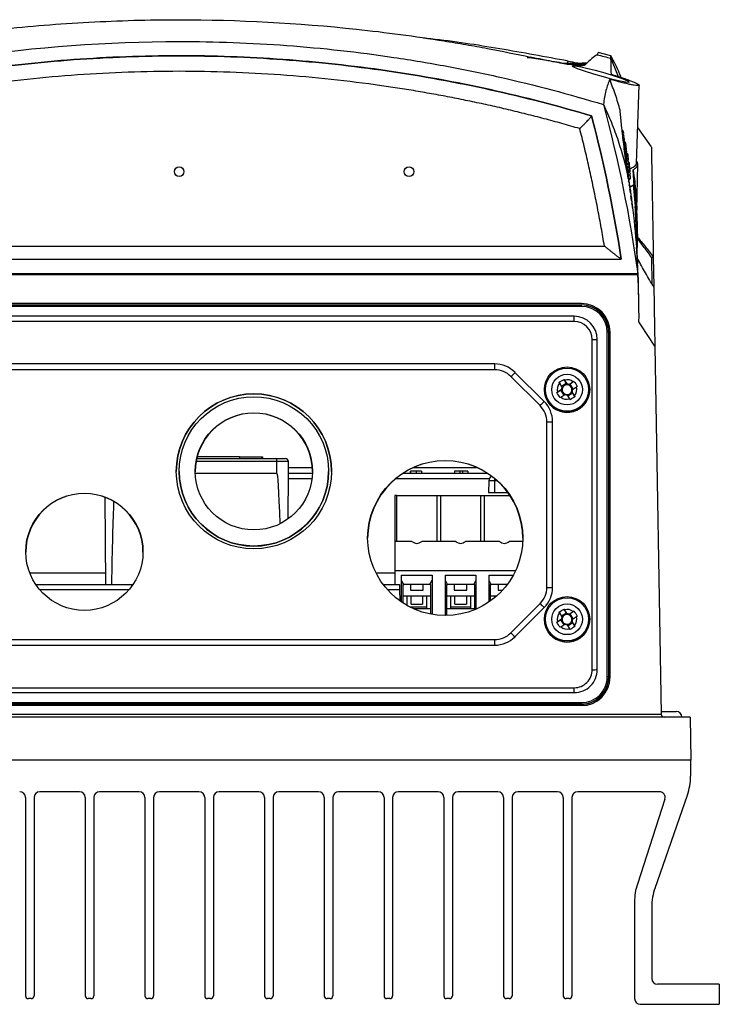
# Model space of a CAD drawing. Header units: millimetres. Extents: x 15458 to 16408, y 10213 to 11277.
# Tile 7 of 54: x 15988 to 16110, y 10394 to 10565. Entities that reach past the tile are written whole.
import ezdxf

# ---------------------------------------------------------------- set-up
doc = ezdxf.new("R2010")
doc.units = ezdxf.units.MM

msp = doc.modelspace()

# ---------------------------------------------------------------- linework, layer by layer
at = {"color": 7, "linetype": 'Continuous', "lineweight": 25}
for p, q in [((16091.2, 10558.84), (16088.96, 10559.38)), ((16091.19, 10558.39), (16092.46, 10555.24)), ((16082.91, 10557.5), (16082.78, 10557.5)), ((16083.49, 10557.39), (16083.73, 10557.91)), ((16083.55, 10557.37), (16086.8, 10557.37)), ((16083.55, 10557.37), (16086.8, 10557.37)), ((16095.65, 10540.16), (16096.12, 10553.72)), ((16087.83, 10548.35), (16087.83, 10548.36)), ((16098.23, 10542.99), (16095.86, 10546.36)), ((16095.71, 10531.93), (16095.85, 10539.98)), ((16094.47, 10535.93), (16095.14, 10536.36)), ((16095.46, 10532.65), (16095.14, 10536.36)), ((15942.05, 10525.71), (16090.05, 10525.71)), ((16098.56, 10523.82), (16098.65, 10518.69)), ((15939.12, 10523.44), (16092.98, 10523.44)), ((16098.39, 10519.01), (16098.32, 10523.66)), ((15937.66, 10520.95), (16094.43, 10520.95)), ((15937.66, 10520.78), (16094.43, 10520.78)), ((16094.43, 10520.95), (16095.87, 10520.95)), ((16094.43, 10520.78), (16095.89, 10520.78)), ((16086.05, 10515.69), (15946.05, 10515.69)), ((15946.05, 10515.45), (16086.05, 10515.45)), ((16086.05, 10515.21), (15946.05, 10515.21)), ((16086.05, 10515.21), (16086.05, 10515.45)), ((16084.8, 10513.47), (15947.29, 10513.47)), ((16084.8, 10512.59), (15947.29, 10512.59)), ((16084.8, 10512.59), (16084.8, 10513.47)), ((16096.4, 10511.99), (16096.07, 10512.5)), ((16098.83, 10508.25), (16096.4, 10511.99)), ((16090.55, 10450.71), (16090.55, 10510.7)), ((16090.8, 10510.7), (16090.8, 10450.71)), ((16090.8, 10510.7), (16090.82, 10510.68)), ((16090.82, 10450.69), (16090.82, 10510.68)), ((16091.05, 10450.69), (16091.05, 10510.69)), ((16087.95, 10451.95), (16087.95, 10509.45)), ((16088.81, 10451.96), (16088.81, 10509.46)), ((16098.83, 10508.25), (16099.95, 10444.18)), ((16070.96, 10505.18), (15961.14, 10505.18)), ((16070.96, 10504.16), (16070.96, 10505.18)), ((16070.96, 10504.16), (15961.14, 10504.16)), ((16079.57, 10498.64), (16074.49, 10503.71)), ((16078.86, 10497.92), (16073.79, 10502.99)), ((16082.23, 10501.82), (16082.67, 10501.14)), ((16083.45, 10501.81), (16082.59, 10501.26)), ((16083.02, 10502.5), (16083.45, 10501.81)), ((16083.53, 10501.7), (16083.1, 10502.38)), ((16083.45, 10501.81), (16083.61, 10501.55)), ((16083.84, 10501.5), (16084.09, 10501.67)), ((16084.64, 10502.05), (16083.96, 10501.61)), ((16084.76, 10502.13), (16084.09, 10501.67)), ((16084.64, 10500.82), (16084.09, 10501.67)), ((16079.6, 10500.71), (16079.6, 10500.7)), ((16081.77, 10500.2), (16082.44, 10500.6)), ((16082.58, 10500.72), (16081.9, 10500.28)), ((16082.44, 10500.6), (16082.7, 10500.77)), ((16082.44, 10500.6), (16082.99, 10499.76)), ((16082.46, 10499.42), (16083.14, 10499.85)), ((16083.66, 10499.61), (16084.51, 10500.16)), ((16084.35, 10500.41), (16084.51, 10500.16)), ((16084.86, 10499.64), (16084.43, 10500.32)), ((16084.94, 10499.52), (16084.51, 10500.16)), ((16084.52, 10500.75), (16085.19, 10501.18)), ((16087.5, 10500.7), (16087.5, 10500.71)), ((16083.56, 10499.76), (16084, 10499.09)), ((16080.03, 10466.27), (16080.03, 10495.09)), ((16081.03, 10466.29), (16081.03, 10495.11)), ((16033.06, 10488.19), (16019, 10488.19)), ((16019.1, 10488.69), (16033.06, 10488.69)), ((16026.56, 10488.99), (16019.18, 10488.99)), ((16026.56, 10488.99), (16026.56, 10488.69)), ((16026.56, 10488.99), (16030.36, 10488.99)), ((16030.36, 10488.99), (16030.36, 10488.69)), ((16030.36, 10488.99), (16030.56, 10488.99)), ((16030.56, 10488.99), (16030.56, 10488.69)), ((16033.06, 10488.19), (16033.06, 10488.69)), ((16033.06, 10488.69), (16034.56, 10488.69)), ((16033.06, 10486.19), (16033.06, 10488.19)), ((16035.06, 10488.19), (16033.06, 10488.19)), ((16035.06, 10486.19), (16035.06, 10488.19)), ((16016.05, 10486.48), (16016.05, 10486.46)), ((16018.85, 10486.19), (16033.06, 10486.19)), ((16034.99, 10478.2), (16035.06, 10486.19)), ((16035.06, 10487.17), (16039.22, 10487.17)), ((16035.06, 10486.19), (16039.24, 10486.19)), ((16042.05, 10486.46), (16042.05, 10486.48)), ((16055.07, 10486.19), (16069.62, 10486.19)), ((16056.26, 10486.49), (16056.26, 10486.19)), ((16056.31, 10486.49), (16056.31, 10486.19)), ((16056.9, 10487.17), (16067.79, 10487.17)), ((16057.28, 10486.49), (16057.28, 10486.19)), ((16058.25, 10486.49), (16058.25, 10486.19)), ((16063.95, 10486.49), (16063.95, 10486.19)), ((16064.87, 10486.49), (16063.95, 10486.49)), ((16064.87, 10486.49), (16064.87, 10486.19)), ((16065.37, 10486.49), (16064.87, 10486.49)), ((16065.37, 10486.49), (16065.37, 10486.19)), ((16066.29, 10486.49), (16065.37, 10486.49)), ((16066.29, 10486.49), (16066.29, 10486.19)), ((16039.17, 10485.19), (16035.06, 10485.19)), ((16070.03, 10485.19), (16053.7, 10485.19)), ((16069.94, 10484.81), (16069.91, 10482.79)), ((16070.91, 10485.14), (16070.91, 10484.81)), ((16070.91, 10484.81), (16070.91, 10482.79)), ((16071.43, 10484.81), (16070.91, 10484.81)), ((16069.91, 10482.79), (16070.91, 10482.79)), ((16070.91, 10482.79), (16073.24, 10482.79)), ((16003.1, 10481.98), (16003.23, 10466.79)), ((16053.95, 10482.28), (16053.6, 10482.28)), ((16053.6, 10482.28), (16053.6, 10474.28)), ((16053.95, 10474.28), (16053.95, 10482.28)), ((16053.95, 10482.28), (16060.87, 10482.28)), ((16060.87, 10482.28), (16060.87, 10474.28)), ((16060.87, 10482.28), (16061.57, 10482.28)), ((16061.57, 10474.28), (16061.57, 10482.28)), ((16061.57, 10482.28), (16068.49, 10482.28)), ((16068.49, 10482.28), (16068.49, 10474.28)), ((16068.49, 10482.28), (16069.19, 10482.28)), ((16069.19, 10474.28), (16069.19, 10482.28)), ((16069.19, 10482.28), (16073.6, 10482.28)), ((16056.56, 10474.28), (16053.6, 10474.28)), ((16053.6, 10474.28), (16053.6, 10469.18)), ((16064.18, 10474.28), (16058.26, 10474.28)), ((16071.8, 10474.28), (16065.88, 10474.28)), ((16075.83, 10474.28), (16073.5, 10474.28)), ((16053.6, 10469.18), (16053.6, 10466.79)), ((16074.58, 10469.18), (16053.6, 10469.18)), ((15990.04, 10468.79), (16003.22, 10468.79)), ((16050.3, 10468.79), (16053.6, 10468.79)), ((16054.76, 10468.38), (16060.06, 10468.38)), ((16054.76, 10463.72), (16054.76, 10468.38)), ((16055.13, 10466.78), (16054.76, 10467.48)), ((16059.69, 10466.78), (16060.06, 10467.48)), ((16060.06, 10468.38), (16060.06, 10461.58)), ((16062.38, 10461.39), (16062.38, 10468.38)), ((16062.38, 10468.38), (16067.68, 10468.38)), ((16062.75, 10466.78), (16062.38, 10467.48)), ((16067.31, 10466.78), (16067.68, 10467.48)), ((16067.68, 10468.38), (16067.68, 10462.48)), ((16070, 10468.38), (16074.18, 10468.38)), ((16070, 10463.76), (16070, 10468.38)), ((16070.37, 10466.78), (16070, 10467.48)), ((15991.08, 10466.79), (16004.2, 10466.79)), ((16007.28, 10465.84), (15991.81, 10465.84)), ((16004.26, 10466.79), (16008.01, 10466.79)), ((16051.54, 10466.79), (16054.4, 10466.79)), ((16054.42, 10465.84), (16052.33, 10465.84)), ((16054.4, 10466.79), (16054.42, 10465.84)), ((16054.42, 10465.84), (16054.45, 10463.94)), ((16054.96, 10466.78), (16055.13, 10466.78)), ((16054.96, 10466.78), (16054.96, 10463.59)), ((16059.69, 10466.78), (16055.13, 10466.78)), ((16056.31, 10466.78), (16056.31, 10465.78)), ((16056.31, 10465.78), (16058.51, 10465.78)), ((16058.51, 10465.78), (16058.51, 10466.78)), ((16059.86, 10466.78), (16059.69, 10466.78)), ((16059.86, 10461.62), (16059.86, 10466.78)), ((16062.58, 10466.78), (16062.75, 10466.78)), ((16062.58, 10466.78), (16062.58, 10461.54)), ((16067.31, 10466.78), (16062.75, 10466.78)), ((16063.93, 10466.78), (16063.93, 10465.78)), ((16063.93, 10465.78), (16066.13, 10465.78)), ((16066.13, 10465.78), (16066.13, 10466.78)), ((16067.48, 10466.78), (16067.31, 10466.78)), ((16067.48, 10462.4), (16067.48, 10466.78)), ((16070.2, 10466.78), (16070.37, 10466.78)), ((16070.2, 10466.78), (16070.2, 10463.9)), ((16073.14, 10466.78), (16070.37, 10466.78)), ((16071.55, 10466.78), (16071.55, 10465.78)), ((16071.55, 10465.78), (16072.32, 10465.78)), ((16054.96, 10464.79), (16059.86, 10464.79)), ((16055.66, 10464.79), (16055.66, 10463.16)), ((16056.41, 10463.38), (16056.41, 10464.79)), ((16058.41, 10464.79), (16058.41, 10463.38)), ((16059.16, 10462.55), (16059.16, 10464.79)), ((16062.58, 10464.79), (16067.48, 10464.79)), ((16063.28, 10464.79), (16063.28, 10462.55)), ((16064.03, 10463.38), (16064.03, 10464.79)), ((16066.03, 10464.79), (16066.03, 10463.38)), ((16066.78, 10462.55), (16066.78, 10464.79)), ((16070.2, 10464.79), (16071.31, 10464.79)), ((16070.9, 10464.79), (16070.9, 10464.44)), ((16056.17, 10462.88), (16059.16, 10462.88)), ((16056.41, 10463.38), (16058.41, 10463.38)), ((16059.86, 10462.55), (16056.87, 10462.55)), ((16067.48, 10462.55), (16062.58, 10462.55)), ((16063.28, 10462.88), (16066.78, 10462.88)), ((16064.03, 10463.38), (16066.03, 10463.38)), ((16073.79, 10458.38), (16078.86, 10463.45)), ((16074.49, 10457.69), (16079.57, 10462.76)), ((16083.02, 10462.51), (16083.45, 10461.81)), ((16083.53, 10461.71), (16083.1, 10462.39)), ((16084.76, 10462.13), (16084.09, 10461.68)), ((16062.38, 10461.41), (16062.58, 10461.54)), ((16079.6, 10460.72), (16079.6, 10460.71)), ((16081.77, 10460.21), (16082.44, 10460.61)), ((16082.58, 10460.73), (16081.9, 10460.29)), ((16082.23, 10461.83), (16082.67, 10461.15)), ((16082.44, 10460.61), (16082.7, 10460.77)), ((16082.44, 10460.61), (16082.99, 10459.76)), ((16083.45, 10461.81), (16082.59, 10461.26)), ((16083.45, 10461.81), (16083.61, 10461.56)), ((16083.84, 10461.51), (16084.09, 10461.68)), ((16084.64, 10462.05), (16083.96, 10461.62)), ((16084.64, 10460.83), (16084.09, 10461.68)), ((16084.35, 10460.42), (16084.51, 10460.16)), ((16084.52, 10460.75), (16085.19, 10461.19)), ((16087.5, 10460.71), (16087.5, 10460.72)), ((16082.46, 10459.42), (16083.14, 10459.86)), ((16083.56, 10459.77), (16084, 10459.09)), ((16083.66, 10459.61), (16084.51, 10460.16)), ((16084.86, 10459.65), (16084.43, 10460.33)), ((16084.94, 10459.52), (16084.51, 10460.16)), ((15961.14, 10457.2), (16070.96, 10457.2)), ((16070.96, 10456.22), (16070.96, 10457.2)), ((15961.14, 10456.22), (16070.96, 10456.22)), ((16090.8, 10450.71), (16090.82, 10450.69)), ((15947.29, 10448.81), (16084.8, 10448.81)), ((16084.8, 10447.95), (16084.8, 10448.81)), ((15947.29, 10447.95), (16084.8, 10447.95)), ((15946.05, 10446.21), (16086.05, 10446.21)), ((16086.05, 10445.96), (15946.05, 10445.96)), ((15946.05, 10445.91), (16086.05, 10445.91)), ((16086.05, 10445.69), (15946.05, 10445.69)), ((16086.05, 10445.96), (16086.05, 10446.21)), ((16086.05, 10445.96), (16086.05, 10445.91)), ((16104.96, 10443.69), (15927.13, 10443.69)), ((15932.14, 10444.18), (16099.95, 10444.18)), ((16099.94, 10444.69), (16102.55, 10444.69)), ((16104.96, 10443.69), (16105.09, 10436.19)), ((16105.09, 10436.19), (15927, 10436.19)), ((16105.05, 10436.19), (16105.05, 10433.39)), ((15989.3, 10429.69), (15989.3, 10395.19)), ((15990.8, 10429.69), (15990.8, 10395.19)), ((15998.7, 10430.69), (15991.8, 10430.69)), ((15999.7, 10429.69), (15999.7, 10395.19)), ((16001.2, 10429.69), (16001.2, 10395.19)), ((16009.1, 10430.69), (16002.2, 10430.69)), ((16010.1, 10429.69), (16010.1, 10395.19)), ((16011.6, 10429.69), (16011.6, 10395.19)), ((16019.5, 10430.69), (16012.6, 10430.69)), ((16020.5, 10429.69), (16020.5, 10395.19)), ((16022, 10429.69), (16022, 10395.19)), ((16029.9, 10430.69), (16023, 10430.69)), ((16030.9, 10429.69), (16030.9, 10395.19)), ((16032.4, 10429.69), (16032.4, 10395.19)), ((16040.3, 10430.69), (16033.4, 10430.69)), ((16041.3, 10429.69), (16041.3, 10395.19)), ((16042.8, 10429.69), (16042.8, 10395.19)), ((16050.7, 10430.69), (16043.8, 10430.69)), ((16051.7, 10429.69), (16051.7, 10395.19)), ((16053.2, 10429.69), (16053.2, 10395.19)), ((16061.1, 10430.69), (16054.2, 10430.69)), ((16062.1, 10429.69), (16062.1, 10395.19)), ((16063.6, 10429.69), (16063.6, 10395.19)), ((16071.5, 10430.69), (16064.6, 10430.69)), ((16072.5, 10429.69), (16072.5, 10395.19)), ((16074, 10429.69), (16074, 10395.19)), ((16081.9, 10430.69), (16075, 10430.69)), ((16082.9, 10429.69), (16082.9, 10395.19)), ((16084.4, 10429.69), (16084.4, 10395.19)), ((16099.63, 10430.69), (16085.4, 10430.69)), ((16098.86, 10413.94), (16104.49, 10430.09)), ((16100.58, 10429.38), (16095.79, 10414.62)), ((16095.3, 10411.53), (16095.3, 10394.69)), ((16098.3, 10410.65), (16098.3, 10398.19)), ((16110.05, 10397.19), (16099.3, 10397.19)), ((16110.05, 10397.19), (16110.05, 10393.69)), ((15990.3, 10394.69), (15989.8, 10394.69)), ((16000.7, 10394.69), (16000.2, 10394.69)), ((16011.1, 10394.69), (16010.6, 10394.69)), ((16021.5, 10394.69), (16021, 10394.69)), ((16031.9, 10394.69), (16031.4, 10394.69)), ((16042.3, 10394.69), (16041.8, 10394.69)), ((16052.7, 10394.69), (16052.2, 10394.69)), ((16063.1, 10394.69), (16062.6, 10394.69)), ((16073.5, 10394.69), (16073, 10394.69)), ((16083.9, 10394.69), (16083.4, 10394.69)), ((16096.3, 10393.69), (16110.05, 10393.69))]:
    msp.add_line(p, q, dxfattribs=at)
at = {"color": 7, "linetype": 'Continuous', "lineweight": 25, "flags": 128}
for points in [[(16094.32, 10554.25), (16094.33, 10554.18), (16093.79, 10554.22), (16092.81, 10554.41), (16091.48, 10554.73), (16089.89, 10555.15), (16088.2, 10555.64), (16086.61, 10556.13), (16085.36, 10556.56), (16084.62, 10556.88), (16084.45, 10557.05), (16084.84, 10557.07), (16085.7, 10556.95), (16086.94, 10556.69), (16088.46, 10556.32), (16090.13, 10555.86), (16091.76, 10555.35), (16093.14, 10554.86), (16094.06, 10554.48), (16094.3, 10554.34), (16094.3, 10554.34)], [(16094.25, 10537.34), (16094.24, 10537.44), (16094.24, 10537.44)], [(16095.76, 10528.55), (16095.8, 10527.27), (16095.8, 10527.27), (16095.8, 10527.27)]]:
    msp.add_lwpolyline(points, dxfattribs=at)
at = {"color": 7, "linetype": 'Continuous', "lineweight": 25}
for centre, radius in [((16016.05, 10538.66), 0.833), ((16056.05, 10538.66), 0.833), ((16083.55, 10500.71), 3.95), ((16083.55, 10500.71), 3.75), ((16083.55, 10500.71), 2.67), ((16029.05, 10486.48), 13.5), ((16029.05, 10486.48), 13), ((16029.05, 10486.48), 10.2), ((16062.35, 10474.88), 13.5), ((15999.55, 10472.48), 10.2), ((16083.55, 10460.72), 3.95), ((16083.55, 10460.72), 3.75), ((16083.55, 10460.72), 2.67)]:
    msp.add_circle(centre, radius, dxfattribs=at)
for centre, radius, start, end in [((16092.61, 10546.26), 0.5, 0, 24.5294), ((16092.7, 10545.67), 0.5, 342.1747, 29.1612), ((16092.91, 10545.42), 0.5, 331.7478, 59.3305), ((16092.78, 10545.07), 0.5, 339.8284, 32.8214), ((16092.98, 10544.84), 0.5, 331.0148, 59.7792), ((16092.86, 10544.46), 0.5, 339.0458, 34.3641), ((16093.05, 10544.26), 0.5, 330.2589, 60.5483), ((16092.93, 10543.85), 0.5, 338.8134, 34.6481), ((16093.12, 10543.67), 0.5, 329.5086, 61.6994), ((16093.19, 10543.07), 0.5, 328.7638, 63.4428), ((16093.01, 10543.23), 0.5, 339.1218, 35.1369), ((16093.26, 10542.46), 0.5, 328.0238, 62.3148), ((16093.08, 10542.6), 0.5, 340.0324, 33.2447), ((16093.32, 10543.42), 0.5, 330.743, 56.8818), ((16093.38, 10542.84), 0.5, 330.0169, 57.8209), ((16093.44, 10542.26), 0.5, 329.2957, 57.9716), ((16093.33, 10541.85), 0.5, 327.2884, 60.5977), ((16093.15, 10541.96), 0.5, 342.3736, 31.078), ((16093.39, 10541.23), 0.5, 326.8267, 58.0255), ((16093.23, 10541.32), 0.5, 0, 28.4793), ((16093.45, 10540.6), 0.5, 325.8294, 55.0951), ((16093.5, 10541.67), 0.5, 328.5791, 59.0636), ((16093.56, 10541.07), 0.5, 318.3043, 60.6268), ((16093.68, 10541.42), 0.5, 329.7892, 53.8177), ((16093.74, 10540.84), 0.5, 329.0968, 54.1083), ((16093.29, 10540.67), 0.5, 0, 23.2633), ((16093.52, 10539.96), 0.5, 325.1051, 50.9898), ((16093.58, 10539.32), 0.5, 327.2925, 48.71), ((16093.79, 10540.26), 0.5, 328.4082, 72.6865), ((16093.84, 10539.67), 0.5, 327.7231, 73.17), ((16093.89, 10539.07), 0.5, 319.0347, 74.3476), ((16093.95, 10539.99), 0.5, 329.5832, 50.1709), ((16094, 10539.42), 0.5, 328.638, 50.0718), ((16094.04, 10538.84), 0.5, 328.2581, 50.2245), ((16093.78, 10538.6), 0.5, 325.0511, 64.6835), ((16093.64, 10538.67), 0.5, 333.3238, 42.7626), ((16093.84, 10537.96), 0.5, 324.3539, 58.7497), ((16093.69, 10538.01), 0.5, 339.4136, 34.7422), ((16093.89, 10537.32), 0.5, 323.6586, 54.6261), ((16094.08, 10538.26), 0.5, 327.5997, 68.1041), ((16094.12, 10537.67), 0.5, 301.0924, 68.4122), ((16093.94, 10536.67), 0.5, 327.3724, 48.9419), ((16094.11, 10535.96), 0.5, 0, 60.7416), ((16093.99, 10536.01), 0.5, 0, 40.7446), ((16094.16, 10535.32), 0.5, 322.9936, 54.3402), ((16094.03, 10535.34), 0.5, 343.6463, 29.9225), ((16094.2, 10534.67), 0.5, 329.1612, 47.3605), ((16094.35, 10533.96), 0.5, 323.0388, 55.7091), ((16094.24, 10534.01), 0.5, 338.8304, 36.0555), ((16094.39, 10533.32), 0.5, 328.4489, 47.8951), ((16094.42, 10532.67), 0.5, 339.1968, 35.589), ((16086.05, 10510.69), 5, 0, 90), ((16086.05, 10510.7), 4.75, 0.0044, 90.0044), ((16086.05, 10510.68), 4.77, 0.0044, 90.0044), ((16086.05, 10510.7), 4.5, 0.0044, 90.0044), ((16084.8, 10509.46), 4.01, 0.0044, 90.0044), ((16084.8, 10509.45), 3.14, 0.0044, 90.0044), ((16090.61, 10506.97), 3.73, 87.0981, 90.9368), ((16088.04, 10543.07), 33.62, 269.8393, 271.3153), ((16070.96, 10500.18), 5, 45.0054, 90.0008), ((16070.96, 10500.16), 4, 45.0054, 90.0008), ((16058.98, 10518.15), 21.2, 314.3258, 317.0625), ((16083.55, 10500.73), 1.71, 140.3767, 195.2873), ((16083.55, 10500.7), 0.851, 85.5908, 160.0688), ((16083.55, 10500.73), 1.71, 50.3875, 105.2837), ((16083.55, 10500.73), 0.969, 64.9296, 90.7415), ((16083.55, 10500.7), 0.851, 70.0778, 85.5934), ((16083.55, 10500.7), 0.851, 355.5946, 70.081), ((16029.05, 10486.46), 13.5, 0.0069, 179.9931), ((16083.55, 10500.7), 3.95, 180.0002, 212.8383), ((16083.55, 10500.7), 3.95, 212.837, 359.9921), ((16083.55, 10500.73), 0.969, 154.9225, 180.7415), ((16083.55, 10500.7), 0.851, 160.072, 175.592), ((16083.55, 10500.7), 0.851, 175.5946, 250.081), ((16083.55, 10500.73), 0.969, 244.9296, 270.7415), ((16083.55, 10500.7), 0.851, 250.0778, 265.5934), ((16083.55, 10500.7), 0.851, 265.5908, 340.0688), ((16083.55, 10500.7), 0.851, 340.072, 355.592), ((16083.55, 10500.73), 0.969, 334.9225, 0.7415), ((16083.55, 10500.73), 1.71, 320.3767, 15.2873), ((16064.05, 10513.08), 21.2, 314.3258, 317.0625), ((16076.03, 10495.11), 5, 0.0008, 45.0054), ((16083.55, 10500.73), 1.71, 230.3875, 285.2837), ((16029.05, 10486.42), 10.2, 0.007, 179.993), ((16076.03, 10495.09), 4, 0.0008, 45.0054), ((16080.28, 10509.43), 14.34, 269.0014, 272.9983), ((16034.56, 10488.19), 0.5, 0, 90), ((16062.35, 10474.82), 13.5, 0.0069, 179.9931), ((16029.05, 10486.47), 13, 180.0068, 359.9932), ((15999.55, 10472.42), 10.2, 0.007, 179.993), ((16076.03, 10466.27), 4, 314.9946, 359.9992), ((16076.03, 10466.29), 5, 314.9946, 359.9992), ((16080.28, 10480.61), 14.34, 269.0014, 272.9983), ((16092.72, 10476.95), 19.35, 224.2583, 227.1824), ((16083.55, 10460.74), 1.71, 50.3875, 105.2837), ((16083.55, 10460.71), 3.95, 180.0002, 212.8383), ((16083.55, 10460.71), 3.95, 212.837, 359.9921), ((16083.55, 10460.74), 1.71, 140.3767, 195.2873), ((16083.55, 10460.74), 0.969, 154.9225, 180.7415), ((16083.55, 10460.71), 0.851, 160.072, 175.592), ((16083.55, 10460.71), 0.851, 175.5946, 250.081), ((16083.55, 10460.71), 0.851, 85.5908, 160.0688), ((16083.55, 10460.71), 0.851, 265.5908, 340.0688), ((16083.55, 10460.74), 0.969, 64.9296, 90.7415), ((16083.55, 10460.71), 0.851, 70.0778, 85.5934), ((16083.55, 10460.71), 0.851, 355.5946, 70.081), ((16083.55, 10460.71), 0.851, 340.072, 355.592), ((16083.55, 10460.74), 0.969, 334.9225, 0.7415), ((16083.55, 10460.74), 1.71, 320.3767, 15.2873), ((16083.55, 10460.74), 1.71, 230.3875, 285.2837), ((16083.55, 10460.74), 0.969, 244.9296, 270.7415), ((16083.55, 10460.71), 0.851, 250.0778, 265.5934), ((16070.96, 10461.2), 4, 269.9992, 314.9946), ((16070.96, 10461.22), 5, 269.9992, 314.9946), ((16087.65, 10471.88), 19.35, 224.2583, 227.1824), ((16084.8, 10451.96), 4.01, 269.9956, 359.9956), ((16084.8, 10451.95), 3.14, 269.9956, 359.9956), ((16088.04, 10485.57), 33.62, 269.8393, 271.3153), ((16086.05, 10450.71), 4.5, 269.9956, 359.9956), ((16086.05, 10450.71), 4.75, 269.9956, 359.9956), ((16086.05, 10450.69), 5, 270, 0), ((16086.05, 10450.69), 4.77, 269.9956, 359.9956), ((16090.61, 10446.98), 3.73, 87.0981, 90.9368), ((16100.45, 10444.19), 0.5, 181, 270), ((16102.55, 10443.69), 1, 0, 90), ((16095.05, 10433.39), 10, 340.7693, 0), ((15988.3, 10429.69), 1, 0, 90), ((15991.8, 10429.69), 1, 90, 180), ((15998.7, 10429.69), 1, 0, 90), ((16002.2, 10429.69), 1, 90, 180), ((16009.1, 10429.69), 1, 0, 90), ((16012.6, 10429.69), 1, 90, 180), ((16019.5, 10429.69), 1, 0, 90), ((16023, 10429.69), 1, 90, 180), ((16029.9, 10429.69), 1, 0, 90), ((16033.4, 10429.69), 1, 90, 180), ((16040.3, 10429.69), 1, 0, 90), ((16043.8, 10429.69), 1, 90, 180), ((16050.7, 10429.69), 1, 0, 90), ((16054.2, 10429.69), 1, 90, 180), ((16061.1, 10429.69), 1, 0, 90), ((16064.6, 10429.69), 1, 90, 180), ((16071.5, 10429.69), 1, 0, 90), ((16075, 10429.69), 1, 90, 180), ((16081.9, 10429.69), 1, 0, 90), ((16085.4, 10429.69), 1, 90, 180), ((16099.63, 10429.69), 1, 342.0003, 90), ((16105.3, 10411.53), 10, 162.0003, 180), ((16108.3, 10410.65), 10, 160.7693, 180), ((16099.3, 10398.19), 1, 180, 270), ((15989.8, 10395.19), 0.5, 180, 270), ((15990.3, 10395.19), 0.5, 270, 0), ((16000.2, 10395.19), 0.5, 180, 270), ((16000.7, 10395.19), 0.5, 270, 0), ((16010.6, 10395.19), 0.5, 180, 270), ((16011.1, 10395.19), 0.5, 270, 0), ((16021, 10395.19), 0.5, 180, 270), ((16021.5, 10395.19), 0.5, 270, 0), ((16031.4, 10395.19), 0.5, 180, 270), ((16031.9, 10395.19), 0.5, 270, 0), ((16041.8, 10395.19), 0.5, 180, 270), ((16042.3, 10395.19), 0.5, 270, 0), ((16052.2, 10395.19), 0.5, 180, 270), ((16052.7, 10395.19), 0.5, 270, 0), ((16062.6, 10395.19), 0.5, 180, 270), ((16063.1, 10395.19), 0.5, 270, 0), ((16073, 10395.19), 0.5, 180, 270), ((16073.5, 10395.19), 0.5, 270, 0), ((16083.4, 10395.19), 0.5, 180, 270), ((16083.9, 10395.19), 0.5, 270, 0), ((16096.3, 10394.69), 1, 180, 270)]:
    msp.add_arc(centre, radius, start, end, dxfattribs=at)
for centre, major_axis, ratio, start_param, end_param in [((16088.68, 10059.54), (0, 500), 0.029794, 5.88685, 5.887734), ((16033.06, 10257.01), (0, 229.18), 0.008727, 6.004712, 6.283185), ((16005.06, 10257.01), (0, 229.18), 0.008727, 0.20798, 0.414426), ((16057.41, 10488.87), (0, 14.93), 0.267949, 2.927057, 3.356128), ((16065.03, 10488.87), (0, 14.93), 0.267949, 2.927057, 3.356128), ((16072.65, 10488.87), (0, 14.93), 0.267949, 2.927057, 3.356128)]:
    msp.add_ellipse(centre, major_axis=major_axis, ratio=ratio, start_param=start_param, end_param=end_param, dxfattribs=at)
for points, knots in [([(15954.91, 10558.6), (15964.72, 10560.71), (15974.71, 10562.33), (15987.45, 10563.71), (15990.01, 10563.95), (15995.15, 10564.37), (15997.74, 10564.54), (16005.53, 10564.97), (16010.73, 10565.11), (16026.36, 10565.12), (16036.68, 10564.56), (16052.01, 10562.92), (16057.1, 10562.24), (16063.43, 10561.22), (16064.7, 10561.01), (16067.22, 10560.57), (16068.47, 10560.34), (16072.23, 10559.63), (16074.71, 10559.13), (16077.18, 10558.6)], [0, 0, 0, 0, 0.25, 0.25, 0.3125, 0.3125, 0.375, 0.375, 0.5, 0.5, 0.75, 0.75, 0.875, 0.875, 0.90625, 0.90625, 0.9375, 0.9375, 1, 1, 1, 1]), ([(16083.73, 10557.91), (16079.77, 10558.64), (16071.86, 10560.11), (16063.45, 10561.39), (16058.99, 10561.87), (16058.55, 10561.91)], [0, 0, 0, 0, 0.473939, 0.947879, 1, 1, 1, 1]), ([(15942.2, 10550.34), (15948.17, 10552.15), (15954.2, 10553.75), (15961.84, 10555.47), (15963.37, 10555.8), (15966.44, 10556.43), (15967.97, 10556.73), (15972.58, 10557.59), (15975.66, 10558.11), (15991.08, 10560.4), (16003.52, 10561.32), (16022.32, 10561.32), (16028.57, 10561.09), (16041.01, 10560.17), (16047.21, 10559.48), (16056.48, 10558.1), (16059.57, 10557.58), (16064.18, 10556.72), (16065.72, 10556.42), (16068.79, 10555.79), (16070.31, 10555.46), (16077.93, 10553.74), (16083.95, 10552.15), (16089.89, 10550.34)], [0, 0, 0, 0, 0.125, 0.125, 0.15625, 0.15625, 0.1875, 0.1875, 0.25, 0.25, 0.5, 0.5, 0.625, 0.625, 0.75, 0.75, 0.8125, 0.8125, 0.84375, 0.84375, 0.875, 0.875, 1, 1, 1, 1]), ([(16087.83, 10548.36), (16076.16, 10551.84), (16064.3, 10554.46), (16046.22, 10557.09), (16040.17, 10557.75), (16028.05, 10558.62), (16021.98, 10558.84), (16012.85, 10558.83), (16009.81, 10558.77), (16003.74, 10558.55), (16000.71, 10558.38), (15991.65, 10557.72), (15985.65, 10557.06), (15967.74, 10554.44), (15955.93, 10551.84), (15944.26, 10548.36)], [0, 0, 0, 0, 0.25, 0.25, 0.375, 0.375, 0.5, 0.5, 0.5625, 0.5625, 0.625, 0.625, 0.75, 0.75, 1, 1, 1, 1]), ([(15944.26, 10548.35), (15955.94, 10551.84), (15967.74, 10554.44), (15985.65, 10557.06), (15991.65, 10557.71), (16000.71, 10558.38), (16003.74, 10558.54), (16009.81, 10558.77), (16012.85, 10558.83), (16021.98, 10558.83), (16028.05, 10558.61), (16040.17, 10557.74), (16046.22, 10557.08), (16064.3, 10554.45), (16076.16, 10551.84), (16087.83, 10548.35)], [0.0000029, 0.0000029, 0.0000029, 0.0000029, 0.25, 0.25, 0.375, 0.375, 0.4375, 0.4375, 0.5, 0.5, 0.625, 0.625, 0.75, 0.75, 0.9999971, 0.9999971, 0.9999971, 0.9999971]), ([(16083.09, 10557.5), (16081.93, 10557.7), (16079.78, 10558.06), (16077.62, 10558.36), (16076.61, 10558.5)], [0, 0, 0, 0, 0.535084, 1, 1, 1, 1]), ([(16086.63, 10557.21), (16086.53, 10557.13), (16086.29, 10557.1), (16085.77, 10557.11), (16085.65, 10557.12), (16085.39, 10557.13), (16085.25, 10557.14), (16084.8, 10557.19), (16084.45, 10557.23), (16083.86, 10557.32), (16083.65, 10557.35), (16083.2, 10557.42), (16082.96, 10557.46), (16082.22, 10557.59), (16081.68, 10557.69), (16080.81, 10557.86), (16080.51, 10557.91), (16079.89, 10558.04), (16079.56, 10558.1), (16078.57, 10558.31), (16077.89, 10558.45), (16077.18, 10558.6)], [0, 0, 0, 0, 0.25, 0.25, 0.3125, 0.3125, 0.375, 0.375, 0.5, 0.5, 0.5625, 0.5625, 0.625, 0.625, 0.75, 0.75, 0.8125, 0.8125, 0.875, 0.875, 1, 1, 1, 1]), ([(16088.96, 10559.38), (16088.96, 10559.37), (16088.96, 10559.37), (16088.85, 10559.13), (16088.8, 10559.02)], [0, 0, 0, 0, 0.541847, 1, 1, 1, 1]), ([(16091.19, 10558.39), (16091.19, 10558.63), (16091.18, 10558.93), (16091.19, 10558.83), (16091.19, 10558.81)], [0, 0, 0, 0, 0.85044, 1, 1, 1, 1]), ([(16091.26, 10555.62), (16091.24, 10556.29), (16091.23, 10556.85), (16091.21, 10557.77), (16091.2, 10558.13), (16091.19, 10558.39)], [0, 0, 0, 0, 0.5, 0.5, 1, 1, 1, 1]), ([(16092.97, 10555.06), (16092.86, 10555.33), (16092.55, 10556.08), (16091.97, 10557.34), (16091.47, 10558.31), (16091.2, 10558.82)], [0, 0, 0, 0, 0.207209, 0.588362, 1, 1, 1, 1]), ([(16086.99, 10557.55), (16086.97, 10557.55), (16086.72, 10557.53), (16085.82, 10557.51), (16084.43, 10557.5), (16083.41, 10557.5), (16082.91, 10557.5)], [0, 0, 0, 0, 0.023365, 0.319134, 0.670985, 1, 1, 1, 1]), ([(16083.73, 10557.91), (16084.24, 10557.81), (16085.03, 10557.65), (16085.66, 10557.55), (16085.88, 10557.52)], [0, 0, 0, 0, 0.656202, 1, 1, 1, 1]), ([(16085.76, 10546.15), (16085.25, 10546.3), (16084.22, 10546.6), (16082.67, 10547.04), (16081.12, 10547.46), (16079.57, 10547.88), (16078.02, 10548.28), (16076.46, 10548.68), (16074.91, 10549.06), (16073.35, 10549.44), (16071.78, 10549.8), (16070.22, 10550.16), (16068.65, 10550.5), (16067.08, 10550.83), (16065.51, 10551.16), (16063.94, 10551.47), (16062.36, 10551.78), (16060.78, 10552.07), (16059.2, 10552.35), (16057.62, 10552.63), (16056.03, 10552.89), (16054.44, 10553.14), (16052.85, 10553.39), (16048.87, 10553.97), (16042.5, 10554.77), (16033.7, 10555.55), (16024.87, 10556.02), (16016.03, 10556.18), (16007.19, 10556.02), (15998.37, 10555.55), (15989.57, 10554.76), (15982.75, 10553.91), (15977.89, 10553.19), (15974.99, 10552.72), (15972.08, 10552.21), (15969.19, 10551.68), (15966.31, 10551.11), (15963.43, 10550.5), (15960.56, 10549.86), (15957.7, 10549.19), (15954.84, 10548.48), (15952, 10547.74), (15949.16, 10546.97), (15947.27, 10546.42), (15946.33, 10546.15)], [0, 0, 0, 0, 0.011375, 0.022745, 0.034112, 0.045476, 0.056837, 0.068195, 0.079553, 0.090908, 0.102264, 0.113618, 0.124973, 0.136329, 0.147686, 0.159045, 0.170405, 0.181768, 0.193135, 0.204505, 0.215879, 0.227257, 0.23864, 0.250029, 0.312582, 0.375061, 0.437546, 0.500116, 0.562676, 0.625149, 0.687613, 0.75015, 0.771013, 0.791858, 0.812689, 0.833508, 0.854319, 0.875124, 0.895926, 0.916729, 0.937535, 0.958346, 0.979167, 1, 1, 1, 1]), ([(16090.98, 10554.72), (16090.73, 10554.16), (16090.5, 10553.51), (16090.14, 10552.05), (16089.99, 10551.24), (16089.89, 10550.34)], [0, 0, 0, 0, 0.5, 0.5, 1, 1, 1, 1]), ([(16091.26, 10555.62), (16091.6, 10555.52), (16091.93, 10555.41), (16092.58, 10555.2), (16092.89, 10555.1), (16093.48, 10554.9), (16093.76, 10554.8), (16094.29, 10554.6), (16094.53, 10554.51), (16094.97, 10554.34), (16095.17, 10554.25), (16095.51, 10554.1), (16095.66, 10554.03), (16095.89, 10553.9), (16095.98, 10553.85), (16096.07, 10553.78), (16096.09, 10553.76), (16096.12, 10553.72), (16096.12, 10553.71), (16096.12, 10553.66), (16096.08, 10553.64), (16095.98, 10553.63), (16095.94, 10553.63), (16095.84, 10553.63), (16095.78, 10553.63), (16095.59, 10553.65), (16095.44, 10553.67), (16095.07, 10553.73), (16094.85, 10553.77), (16094.39, 10553.87), (16094.13, 10553.93), (16093.57, 10554.05), (16093.28, 10554.12), (16092.66, 10554.28), (16092.34, 10554.36), (16091.67, 10554.54), (16091.33, 10554.63), (16090.98, 10554.72)], [0, 0, 0, 0, 0.0625, 0.0625, 0.125, 0.125, 0.1875, 0.1875, 0.25, 0.25, 0.3125, 0.3125, 0.375, 0.375, 0.4375, 0.4375, 0.46875, 0.46875, 0.5, 0.5, 0.5625, 0.5625, 0.59375, 0.59375, 0.625, 0.625, 0.6875, 0.6875, 0.75, 0.75, 0.8125, 0.8125, 0.875, 0.875, 0.9375, 0.9375, 1, 1, 1, 1]), ([(16092.8, 10549.35), (16092.54, 10550.25), (16092.27, 10551.16), (16091.66, 10552.95), (16091.32, 10553.84), (16090.98, 10554.72)], [0, 0, 0, 0, 0.5, 0.5, 1, 1, 1, 1]), ([(16089.89, 10550.34), (16090.38, 10549.31), (16090.84, 10548.26), (16091.69, 10546.15), (16092.08, 10545.08), (16093.16, 10541.85), (16093.75, 10539.66), (16094.21, 10537.44)], [0, 0, 0, 0, 0.25, 0.25, 0.5, 0.5, 1, 1, 1, 1]), ([(16085.76, 10546.15), (16085.78, 10546.17), (16085.82, 10546.21), (16085.89, 10546.27), (16085.96, 10546.34), (16086.03, 10546.42), (16086.14, 10546.52), (16086.27, 10546.66), (16086.43, 10546.81), (16086.59, 10546.98), (16086.79, 10547.19), (16087.04, 10547.45), (16087.3, 10547.74), (16087.5, 10547.96), (16087.64, 10548.11), (16087.72, 10548.2), (16087.77, 10548.26), (16087.8, 10548.31), (16087.83, 10548.34), (16087.83, 10548.35), (16087.83, 10548.35)], [0, 0, 0, 0, 0.019744, 0.041976, 0.066888, 0.094639, 0.125344, 0.181482, 0.25051, 0.303229, 0.375749, 0.500046, 0.638873, 0.749196, 0.816236, 0.874136, 0.911404, 0.944885, 0.974384, 1, 1, 1, 1]), ([(16094.21, 10537.44), (16094.04, 10538.69), (16093.88, 10539.88), (16093.58, 10542.13), (16093.45, 10543.19), (16093.2, 10545.18), (16093.1, 10546.1), (16092.92, 10547.83), (16092.85, 10548.62), (16092.8, 10549.35)], [0, 0, 0, 0, 0.25, 0.25, 0.5, 0.5, 0.75, 0.75, 1, 1, 1, 1]), ([(16090.05, 10525.71), (16089.96, 10526.24), (16089.78, 10527.3), (16089.51, 10528.88), (16089.22, 10530.46), (16088.92, 10532.04), (16088.61, 10533.62), (16088.29, 10535.19), (16087.96, 10536.76), (16087.62, 10538.33), (16087.27, 10539.9), (16086.91, 10541.47), (16086.54, 10543.03), (16086.16, 10544.59), (16085.89, 10545.63), (16085.76, 10546.15)], [0, 0, 0, 0, 0.076957, 0.153895, 0.23082, 0.307733, 0.384638, 0.461539, 0.538439, 0.615341, 0.692248, 0.769164, 0.846093, 0.923037, 1, 1, 1, 1]), ([(16098.23, 10542.91), (16098.23, 10542.9), (16098.23, 10542.9), (16098.24, 10541.96), (16098.27, 10540.21), (16098.32, 10537.79), (16098.37, 10534.93), (16098.42, 10531.76), (16098.49, 10528.11), (16098.54, 10525.25), (16098.56, 10523.82)], [0, 0, 0, 0, 0.099163, 0.244424, 0.389447, 0.534708, 0.650786, 0.766864, 0.883432, 1, 1, 1, 1]), ([(16094.42, 10539.16), (16094.64, 10539.25), (16095.27, 10539.49), (16095.53, 10539.82), (16095.66, 10540.08), (16095.62, 10540.14), (16095.61, 10540.16)], [0, 0, 0, 0, 0.288224, 0.820911, 0.936078, 1, 1, 1, 1]), ([(16095.06, 10538.98), (16095.19, 10539.07), (16095.7, 10539.41), (16095.9, 10539.92), (16095.81, 10540.33), (16095.67, 10540.47), (16095.66, 10540.48)], [0, 0, 0, 0, 0.19103, 0.715123, 0.983464, 1, 1, 1, 1]), ([(16095.06, 10538.98), (16095.15, 10538.27), (16095.37, 10536.69), (16095.53, 10534.82), (16095.63, 10533.47), (16095.66, 10532.84), (16095.68, 10532.39), (16095.7, 10532.1), (16095.7, 10531.96), (16095.71, 10531.92), (16095.71, 10531.93), (16095.71, 10531.93)], [0, 0, 0, 0, 0.28108, 0.628831, 0.751082, 0.834477, 0.891564, 0.950973, 0.973551, 0.996369, 1, 1, 1, 1]), ([(16094.21, 10537.44), (16094.61, 10535), (16094.94, 10532.55), (16095.48, 10527.6), (16095.69, 10525.1), (16095.83, 10522.6)], [0, 0, 0, 0, 0.5, 0.5, 1, 1, 1, 1]), ([(16095.22, 10536.44), (16095.39, 10534.91), (16095.67, 10532.29), (16095.73, 10529.65), (16095.76, 10528.55)], [0, 0, 0, 0, 0.586354, 1, 1, 1, 1]), ([(16095.84, 10522.38), (16095.84, 10522.4), (16095.78, 10524.25), (16095.65, 10527.79), (16095.51, 10530.99), (16095.43, 10532.6)], [0, 0, 0, 0, 0.003135, 0.501357, 1, 1, 1, 1]), ([(16095.82, 10525.45), (16095.81, 10526.34), (16095.76, 10528.73), (16095.56, 10531.11), (16095.43, 10532.6)], [0, 0, 0, 0, 0.371542, 1, 1, 1, 1]), ([(16095.8, 10527.28), (16095.79, 10528.18), (16095.75, 10529.99), (16095.73, 10531.52), (16095.71, 10532.29)], [0, 0, 0, 0, 0.49742, 1, 1, 1, 1]), ([(16095.78, 10528.55), (16095.77, 10529), (16095.76, 10529.72), (16095.75, 10530.39), (16095.74, 10530.64)], [0, 0, 0, 0, 0.62816, 1, 1, 1, 1]), ([(16095.8, 10527.28), (16096.02, 10527.03), (16096.24, 10526.76), (16096.69, 10526.21), (16096.92, 10525.93), (16097.61, 10525.06), (16098.09, 10524.44), (16098.56, 10523.81)], [0, 0, 0, 0, 0.25, 0.25, 0.5, 0.5, 1, 1, 1, 1]), ([(16092.98, 10523.43), (16092.97, 10523.43), (16092.97, 10523.43), (16092.96, 10523.44), (16092.94, 10523.45), (16092.91, 10523.46), (16092.88, 10523.49), (16092.84, 10523.51), (16092.76, 10523.57), (16092.65, 10523.65), (16092.49, 10523.77), (16092.31, 10523.9), (16092.07, 10524.09), (16091.81, 10524.29), (16091.55, 10524.5), (16091.34, 10524.66), (16091.14, 10524.82), (16090.92, 10524.99), (16090.71, 10525.16), (16090.51, 10525.33), (16090.34, 10525.47), (16090.19, 10525.6), (16090.09, 10525.67), (16090.05, 10525.71)], [0, 0, 0, 0, 0.013195, 0.027821, 0.044031, 0.061911, 0.081492, 0.10276, 0.125664, 0.182779, 0.250542, 0.309006, 0.375762, 0.500837, 0.563468, 0.625242, 0.689057, 0.749645, 0.817825, 0.874865, 0.923281, 0.964875, 1, 1, 1, 1]), ([(16098.32, 10523.66), (16097.87, 10524.29), (16097.42, 10524.9), (16096.76, 10525.77), (16096.54, 10526.05), (16096.11, 10526.6), (16095.9, 10526.86), (16095.69, 10527.11)], [0, 0, 0, 0, 0.5, 0.5, 0.75, 0.75, 1, 1, 1, 1]), ([(16095.83, 10522.6), (16095.79, 10523.43), (16095.74, 10524.39), (16095.65, 10525.34), (16095.64, 10525.47)], [0, 0, 0, 0, 0.8666, 1, 1, 1, 1]), ([(16098.65, 10518.57), (16098.15, 10519.4), (16097.67, 10520.22), (16096.74, 10521.84), (16096.29, 10522.64), (16095.87, 10523.42)], [0, 0, 0, 0, 0.5, 0.5, 1, 1, 1, 1]), ([(16095.89, 10520.78), (16095.89, 10520.78), (16095.89, 10520.82), (16095.89, 10520.89), (16095.89, 10520.96), (16095.89, 10520.98)], [0, 0, 0, 0, 0.087632, 0.579927, 1, 1, 1, 1]), ([(16096.06, 10515.42), (16096.06, 10515.42), (16096.06, 10515.42), (16096.06, 10515.42), (16096.06, 10515.42), (16096.06, 10515.42), (16096.06, 10515.42), (16096.06, 10515.42), (16096.06, 10515.43), (16096.03, 10516.93), (16095.99, 10518.91), (16095.95, 10520.61), (16095.94, 10520.99)], [0, 0, 0, 0, 0.00641, 0.007222, 0.007324, 0.007375, 0.007397, 0.007442, 0.007602, 0.00908, 0.779865, 1, 1, 1, 1]), ([(16057.28, 10486.49), (16057.25, 10486.49), (16057.2, 10486.49), (16057.12, 10486.49), (16057.04, 10486.49), (16056.97, 10486.49), (16056.9, 10486.49), (16056.84, 10486.49), (16056.79, 10486.49), (16056.73, 10486.49), (16056.65, 10486.49), (16056.58, 10486.49), (16056.51, 10486.49), (16056.45, 10486.49), (16056.4, 10486.49), (16056.36, 10486.49), (16056.33, 10486.49), (16056.31, 10486.49), (16056.31, 10486.49)], [0, 0, 0, 0, 0.070538, 0.136643, 0.19843, 0.255974, 0.309795, 0.359633, 0.405792, 0.448643, 0.528319, 0.60374, 0.675825, 0.745624, 0.812974, 0.877093, 0.939514, 1, 1, 1, 1]), ([(16058.25, 10486.49), (16058.25, 10486.49), (16058.25, 10486.49), (16058.24, 10486.49), (16058.24, 10486.49), (16058.24, 10486.49), (16058.23, 10486.49), (16058.22, 10486.49), (16058.22, 10486.49), (16058.2, 10486.49), (16058.18, 10486.49), (16058.15, 10486.49), (16058.11, 10486.49), (16058.06, 10486.49), (16058, 10486.49), (16057.93, 10486.49), (16057.85, 10486.49), (16057.78, 10486.49), (16057.71, 10486.49), (16057.66, 10486.49), (16057.61, 10486.49), (16057.55, 10486.49), (16057.49, 10486.49), (16057.42, 10486.49), (16057.35, 10486.49), (16057.31, 10486.49), (16057.28, 10486.49)], [0, 0, 0, 0, 0.058982, 0.113333, 0.163067, 0.208721, 0.249811, 0.286329, 0.318613, 0.346676, 0.397089, 0.445109, 0.491815, 0.537636, 0.583978, 0.631445, 0.68132, 0.733845, 0.76149, 0.790601, 0.821199, 0.85339, 0.887296, 0.923217, 0.960675, 1, 1, 1, 1]), ([(16070.32, 10485.56), (16070.29, 10485.54), (16070.16, 10485.45), (16069.99, 10485.19), (16069.96, 10484.93), (16069.94, 10484.81)], [0, 0, 0, 0, 0.114924, 0.569785, 1, 1, 1, 1]), ([(16070.91, 10484.81), (16070.65, 10484.81), (16070.4, 10484.81), (16070.04, 10484.81), (16069.94, 10484.81), (16069.94, 10484.81)], [0, 0, 0, 0, 0.5, 0.5, 1, 1, 1, 1])]:
    msp.add_open_spline(points, degree=3, knots=knots, dxfattribs=at)
for points in [[(16088.8, 10559.02), (16088.21, 10558.72), (16087.57, 10558.1), (16086.63, 10557.21)], [(16088.8, 10559.02), (16089.6, 10558.81), (16090.4, 10558.6), (16091.19, 10558.39)], [(16088.8, 10559.02), (16089.6, 10558.82), (16090.4, 10558.6), (16091.19, 10558.39)], [(16089.89, 10550.34), (16092.48, 10540.66), (16094.47, 10530.86), (16095.87, 10520.95)], [(16092.98, 10523.44), (16091.69, 10531.83), (16089.98, 10540.15), (16087.83, 10548.36)], [(16087.83, 10548.35), (16089.98, 10540.14), (16091.69, 10531.82), (16092.98, 10523.43)], [(16095.22, 10536.44), (16095.17, 10537.31), (16095.12, 10538.16), (16095.06, 10538.98)], [(16095.14, 10536.36), (16095.2, 10536.38), (16095.23, 10536.41), (16095.22, 10536.44)], [(16098.56, 10523.81), (16098.55, 10523.78), (16098.45, 10523.72), (16098.32, 10523.66)], [(16098.56, 10523.81), (16098.56, 10523.81), (16098.56, 10523.82), (16098.56, 10523.82)], [(16095.87, 10520.95), (16095.86, 10521.5), (16095.85, 10522.05), (16095.83, 10522.6)], [(16096.07, 10512.5), (16096.09, 10515.26), (16096.03, 10518.02), (16095.89, 10520.78)], [(16098.65, 10518.57), (16098.71, 10515.42), (16098.77, 10511.98), (16098.83, 10508.25)], [(16082.15, 10501.95), (16082.42, 10502.15), (16082.72, 10502.34), (16083.02, 10502.5)], [(16082.15, 10501.95), (16082.18, 10501.91), (16082.2, 10501.86), (16082.23, 10501.82)], [(16083.1, 10502.38), (16083.07, 10502.42), (16083.04, 10502.46), (16083.02, 10502.5)], [(16083.53, 10501.7), (16083.56, 10501.65), (16083.59, 10501.6), (16083.61, 10501.55)], [(16083.96, 10501.61), (16083.92, 10501.58), (16083.88, 10501.54), (16083.84, 10501.5)], [(16084.76, 10502.13), (16084.72, 10502.1), (16084.68, 10502.08), (16084.64, 10502.05)], [(16084.76, 10502.13), (16084.97, 10501.86), (16085.16, 10501.56), (16085.32, 10501.26)], [(16081.9, 10500.28), (16081.86, 10500.25), (16081.82, 10500.23), (16081.77, 10500.2)], [(16082.33, 10499.33), (16082.13, 10499.61), (16081.94, 10499.9), (16081.77, 10500.2)], [(16082.58, 10500.72), (16082.62, 10500.74), (16082.66, 10500.75), (16082.7, 10500.77)], [(16082.67, 10501.14), (16082.69, 10501.09), (16082.72, 10501.04), (16082.75, 10500.99)], [(16083.14, 10499.85), (16083.18, 10499.87), (16083.22, 10499.89), (16083.26, 10499.9)], [(16083.56, 10499.76), (16083.53, 10499.79), (16083.51, 10499.82), (16083.48, 10499.85)], [(16084.43, 10500.32), (16084.4, 10500.35), (16084.37, 10500.38), (16084.35, 10500.41)], [(16084.52, 10500.75), (16084.48, 10500.71), (16084.44, 10500.67), (16084.4, 10500.64)], [(16085.19, 10501.18), (16085.24, 10501.21), (16085.28, 10501.24), (16085.32, 10501.26)], [(16082.33, 10499.33), (16082.37, 10499.36), (16082.42, 10499.39), (16082.46, 10499.42)], [(16084, 10499.09), (16084.03, 10499.04), (16084.05, 10499), (16084.08, 10498.96)], [(16084.94, 10499.52), (16084.67, 10499.31), (16084.38, 10499.12), (16084.08, 10498.96)], [(16084.94, 10499.52), (16084.92, 10499.56), (16084.89, 10499.6), (16084.86, 10499.64)], [(16004.26, 10466.79), (16004.24, 10466.79), (16004.22, 10466.79), (16004.2, 10466.79)], [(16082.15, 10461.95), (16082.42, 10462.16), (16082.72, 10462.35), (16083.02, 10462.51)], [(16083.1, 10462.39), (16083.07, 10462.43), (16083.04, 10462.47), (16083.02, 10462.51)], [(16084.76, 10462.13), (16084.72, 10462.11), (16084.68, 10462.08), (16084.64, 10462.05)], [(16084.76, 10462.13), (16084.97, 10461.86), (16085.16, 10461.57), (16085.32, 10461.27)], [(16082.15, 10461.95), (16082.18, 10461.91), (16082.2, 10461.87), (16082.23, 10461.83)], [(16082.58, 10460.73), (16082.62, 10460.74), (16082.66, 10460.76), (16082.7, 10460.77)], [(16082.67, 10461.15), (16082.69, 10461.1), (16082.72, 10461.05), (16082.75, 10461)], [(16083.53, 10461.71), (16083.56, 10461.66), (16083.59, 10461.61), (16083.61, 10461.56)], [(16083.96, 10461.62), (16083.92, 10461.58), (16083.88, 10461.55), (16083.84, 10461.51)], [(16084.43, 10460.33), (16084.4, 10460.36), (16084.37, 10460.39), (16084.35, 10460.42)], [(16084.52, 10460.75), (16084.48, 10460.72), (16084.44, 10460.68), (16084.4, 10460.64)], [(16085.19, 10461.19), (16085.24, 10461.22), (16085.28, 10461.24), (16085.32, 10461.27)], [(16081.9, 10460.29), (16081.86, 10460.26), (16081.82, 10460.23), (16081.77, 10460.21)], [(16082.33, 10459.34), (16082.13, 10459.61), (16081.94, 10459.91), (16081.77, 10460.21)], [(16082.33, 10459.34), (16082.37, 10459.37), (16082.42, 10459.4), (16082.46, 10459.42)], [(16083.14, 10459.86), (16083.18, 10459.88), (16083.22, 10459.89), (16083.26, 10459.91)], [(16083.56, 10459.77), (16083.53, 10459.8), (16083.51, 10459.83), (16083.48, 10459.86)], [(16084, 10459.09), (16084.03, 10459.05), (16084.05, 10459.01), (16084.08, 10458.96)], [(16084.94, 10459.52), (16084.67, 10459.32), (16084.38, 10459.13), (16084.08, 10458.96)], [(16084.94, 10459.52), (16084.92, 10459.56), (16084.89, 10459.61), (16084.86, 10459.65)]]:
    msp.add_open_spline(points, degree=3, dxfattribs=at)

doc.saveas('drawing.dxf')
